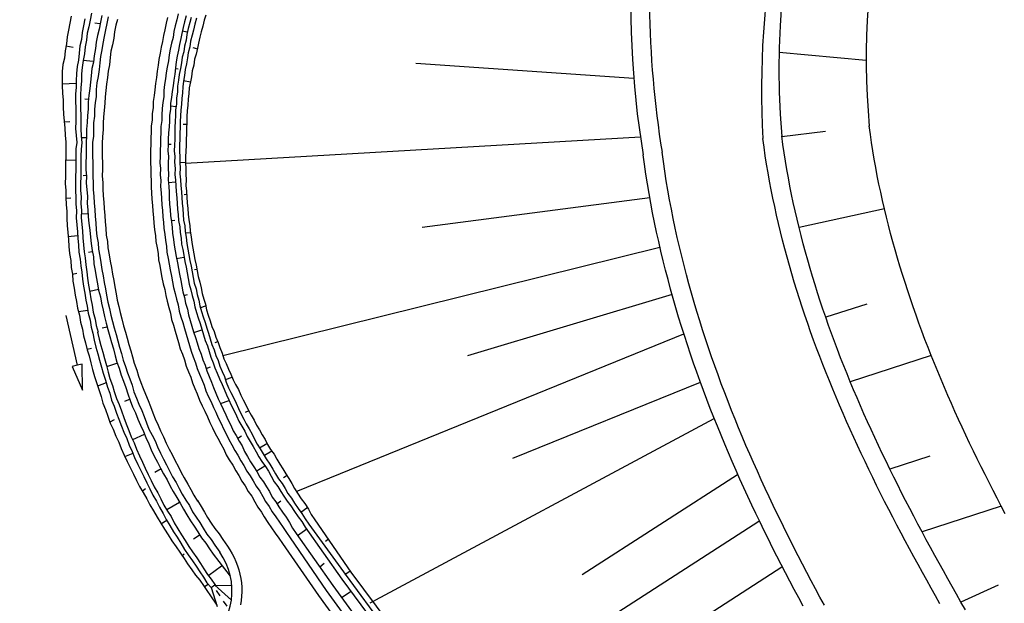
# Model space of a CAD drawing. Extents: x 446005 to 446745, y 447032 to 448234.
# Tile 111 of 127: x 446158 to 446236, y 447855 to 447901. Entities that reach past the tile are written whole.
import ezdxf

# ---------------------------------------------------------------- set-up
doc = ezdxf.new("R2010")
doc.units = 0
doc.header["$LTSCALE"] = 2
doc.header["$MEASUREMENT"] = 0
doc.linetypes.add('AUSGEZOGEN', pattern=[0])
doc.linetypes.add('STRICHLINIEX2', pattern=[0.5, 0.25, -0.25])
for name, color, linetype in [('DB-Regenrückhaltebecken_903a', 15, 'CONTINUOUS'), ('DB-Strassen', 15, 'CONTINUOUS'), ('DB-Wegboeschungen', 15, 'CONTINUOUS'), ('DB-Wege', 15, 'CONTINUOUS'), ('FBRTOP', 250, 'AUSGEZOGEN'), ('LAERMWAND', 1, 'AUSGEZOGEN')]:
    doc.layers.add(name, color=color, linetype=linetype)

msp = doc.modelspace()

# ---------------------------------------------------------------- linework, layer by layer
at = {"layer": 'DB-Regenrückhaltebecken_903a', "linetype": 'STRICHLINIEX2'}
msp.add_line((446173.712, 447855.682), (446179.728, 447846.855), dxfattribs=at)
at = {"layer": 'DB-Strassen', "linetype": 'Continuous'}
for p, q in [((446217.975, 447897.996), (446224.834, 447897.388)), ((446206.564, 447895.934), (446189.404, 447897.124)), ((446207.077, 447891.317), (446171.304, 447889.251)), ((446218.197, 447891.389), (446221.633, 447891.794)), ((446207.812, 447886.561), (446189.91, 447884.234)), ((446226.266, 447885.692), (446219.549, 447884.235)), ((446208.607, 447882.651), (446174.25, 447874.123)), ((446209.567, 447878.95), (446193.491, 447874.121)), ((446224.873, 447878.208), (446221.653, 447877.164)), ((446210.464, 447875.839), (446183.472, 447864.865)), ((446229.945, 447874.165), (446223.584, 447872.093)), ((446211.766, 447872.05), (446197.026, 447866.058)), ((446212.855, 447869.189), (446186.254, 447854.928)), ((446229.83, 447866.247), (446226.694, 447865.222)), ((446183.472, 447864.865), (446179.99, 447863.45)), ((446214.708, 447864.787), (446202.494, 447856.921)), ((446235.447, 447862.326), (446229.225, 447860.287)), ((446216.402, 447861.12), (446192.861, 447845.959)), ((446218.2, 447857.521), (446206.837, 447850.203)), ((446235.197, 447856.099), (446232.281, 447854.777)), ((446186.254, 447854.928), (446186.048, 447854.818))]:
    msp.add_line(p, q, dxfattribs=at)
for points in [[(446235.771, 447861.711), (446235.447, 447862.326), (446235.126, 447862.942), (446234.807, 447863.558), (446234.492, 447864.175), (446234.181, 447864.793), (446233.872, 447865.412), (446233.567, 447866.031), (446233.265, 447866.651), (446232.967, 447867.272), (446232.672, 447867.894), (446232.381, 447868.517), (446232.094, 447869.141), (446231.811, 447869.765), (446231.532, 447870.391), (446231.256, 447871.017), (446230.985, 447871.645), (446230.719, 447872.273), (446230.456, 447872.903), (446230.198, 447873.533), (446229.945, 447874.165), (446229.696, 447874.797), (446229.452, 447875.43), (446229.213, 447876.065), (446228.979, 447876.7), (446228.75, 447877.336), (446228.525, 447877.974), (446228.306, 447878.612), (446228.093, 447879.251), (446227.884, 447879.891), (446227.681, 447880.533), (446227.484, 447881.175), (446227.292, 447881.817), (446227.106, 447882.461), (446226.926, 447883.106), (446226.752, 447883.751), (446226.584, 447884.397), (446226.422, 447885.044), (446226.266, 447885.692), (446226.117, 447886.34), (446225.974, 447886.989), (446225.837, 447887.639), (446225.707, 447888.289), (446225.583, 447888.94), (446225.467, 447889.591), (446225.357, 447890.242), (446225.254, 447890.894), (446225.158, 447891.546), (446225.065, 447892.228)], [(446230.628, 447854.647), (446230.28, 447855.261), (446229.933, 447855.876), (446229.589, 447856.492), (446229.247, 447857.108), (446228.907, 447857.725), (446228.57, 447858.342), (446228.235, 447858.961), (446227.902, 447859.58), (446227.573, 447860.199), (446227.246, 447860.82), (446226.922, 447861.441), (446226.6, 447862.063), (446226.282, 447862.687), (446225.967, 447863.311), (446225.655, 447863.936), (446225.347, 447864.562), (446225.042, 447865.189), (446224.74, 447865.817), (446224.442, 447866.446), (446224.148, 447867.077), (446223.857, 447867.708), (446223.57, 447868.341), (446223.287, 447868.974), (446223.009, 447869.609), (446222.734, 447870.245), (446222.463, 447870.882), (446222.197, 447871.521), (446221.936, 447872.16), (446221.678, 447872.801), (446221.426, 447873.443), (446221.178, 447874.087), (446220.935, 447874.731), (446220.697, 447875.377), (446220.464, 447876.024), (446220.236, 447876.672), (446220.013, 447877.321), (446219.796, 447877.972), (446219.583, 447878.624), (446219.377, 447879.276), (446219.176, 447879.93), (446218.98, 447880.586), (446218.791, 447881.242), (446218.607, 447881.899), (446218.43, 447882.558), (446218.258, 447883.217), (446218.093, 447883.877), (446217.934, 447884.539), (446217.781, 447885.201), (446217.635, 447885.864), (446217.495, 447886.528), (446217.362, 447887.193), (446217.236, 447887.858), (446217.116, 447888.524), (446217.004, 447889.191), (446216.899, 447889.859), (446216.8, 447890.526), (446216.707, 447891.216)], [(446232.631, 447854.167), (446232.281, 447854.777), (446231.932, 447855.388), (446231.586, 447855.999), (446231.241, 447856.61), (446230.899, 447857.222), (446230.56, 447857.834), (446230.222, 447858.446), (446229.887, 447859.059), (446229.555, 447859.673), (446229.225, 447860.287), (446228.898, 447860.901), (446228.574, 447861.516), (446228.253, 447862.132), (446227.935, 447862.749), (446227.62, 447863.366), (446227.308, 447863.984), (446226.999, 447864.602), (446226.694, 447865.222), (446226.392, 447865.842), (446226.094, 447866.463), (446225.799, 447867.085), (446225.508, 447867.708), (446225.221, 447868.331), (446224.938, 447868.956), (446224.659, 447869.582), (446224.384, 447870.208), (446224.113, 447870.835), (446223.846, 447871.464), (446223.584, 447872.093), (446223.326, 447872.724), (446223.073, 447873.355), (446222.824, 447873.987), (446222.58, 447874.621), (446222.341, 447875.255), (446222.106, 447875.891), (446221.877, 447876.527), (446221.653, 447877.164), (446221.434, 447877.802), (446221.22, 447878.442), (446221.012, 447879.082), (446220.809, 447879.723), (446220.611, 447880.365), (446220.42, 447881.008), (446220.234, 447881.652), (446220.054, 447882.296), (446219.88, 447882.942), (446219.711, 447883.588), (446219.549, 447884.235), (446219.394, 447884.883), (446219.244, 447885.531), (446219.101, 447886.18), (446218.964, 447886.83), (446218.834, 447887.48), (446218.711, 447888.13), (446218.594, 447888.781), (446218.484, 447889.433), (446218.382, 447890.085), (446218.286, 447890.737), (446218.193, 447891.419)], [(446219.873, 447854.451), (446219.524, 447855.101), (446219.177, 447855.754), (446218.832, 447856.409), (446218.489, 447857.066), (446218.149, 447857.725), (446217.811, 447858.386), (446217.476, 447859.05), (446217.144, 447859.716), (446216.815, 447860.384), (446216.489, 447861.054), (446216.166, 447861.727), (446215.846, 447862.402), (446215.529, 447863.08), (446215.216, 447863.76), (446214.906, 447864.443), (446214.601, 447865.128), (446214.299, 447865.816), (446214.001, 447866.506), (446213.706, 447867.199), (446213.417, 447867.895), (446213.131, 447868.593), (446212.85, 447869.294), (446212.573, 447869.997), (446212.301, 447870.703), (446212.034, 447871.412), (446211.771, 447872.123), (446211.514, 447872.837), (446211.262, 447873.554), (446211.015, 447874.273), (446210.774, 447874.996), (446210.538, 447875.72), (446210.308, 447876.448), (446210.083, 447877.178), (446209.865, 447877.91), (446209.652, 447878.646), (446209.446, 447879.383), (446209.247, 447880.124), (446209.053, 447880.867), (446208.867, 447881.612), (446208.687, 447882.36), (446208.514, 447883.11), (446208.348, 447883.863), (446208.189, 447884.618), (446208.037, 447885.376), (446207.893, 447886.135), (446207.757, 447886.897), (446207.628, 447887.661), (446207.507, 447888.427), (446207.394, 447889.195), (446207.293, 447889.936)], [(446221.542, 447854.519), (446221.194, 447855.163), (446220.847, 447855.809), (446220.502, 447856.456), (446220.16, 447857.105), (446219.821, 447857.757), (446219.483, 447858.41), (446219.149, 447859.065), (446218.817, 447859.723), (446218.488, 447860.382), (446218.162, 447861.044), (446217.839, 447861.707), (446217.519, 447862.373), (446217.203, 447863.041), (446216.89, 447863.711), (446216.58, 447864.384), (446216.274, 447865.058), (446215.972, 447865.735), (446215.674, 447866.415), (446215.379, 447867.097), (446215.089, 447867.781), (446214.803, 447868.467), (446214.521, 447869.156), (446214.244, 447869.847), (446213.971, 447870.541), (446213.703, 447871.237), (446213.439, 447871.936), (446213.181, 447872.637), (446212.927, 447873.34), (446212.679, 447874.046), (446212.436, 447874.755), (446212.198, 447875.465), (446211.966, 447876.179), (446211.74, 447876.894), (446211.519, 447877.612), (446211.304, 447878.333), (446211.095, 447879.056), (446210.893, 447879.781), (446210.697, 447880.508), (446210.507, 447881.238), (446210.323, 447881.97), (446210.147, 447882.704), (446209.977, 447883.441), (446209.814, 447884.179), (446209.658, 447884.92), (446209.51, 447885.663), (446209.368, 447886.407), (446209.234, 447887.154), (446209.108, 447887.903), (446208.99, 447888.653), (446208.879, 447889.405), (446208.78, 447890.138)]]:
    msp.add_lwpolyline(points, dxfattribs=at)
for centre, radius, start, end in [((446277.826, 447901.659), 71.5, 134.79622, 189.43702), ((446278.461, 447896.722), 60.5, 132.79189, 185.05734), ((446285.334, 447897.532), 60.5, 149.25661, 185.05734)]:
    msp.add_arc(centre, radius, start, end, dxfattribs=at)
at = {"layer": 'DB-Wegboeschungen', "linetype": 'Continuous'}
for p, q in [((446173.309, 447855.918), (446173.801, 447854.434)), ((446173.611, 447856.113), (446173.32, 447855.907)), ((446173.611, 447856.113), (446174.937, 447856.078)), ((446174.915, 447854.92), (446173.611, 447856.113))]:
    msp.add_line(p, q, dxfattribs=at)
for points in [[(446162.318, 447900.849), (446162.211, 447900.289), (446162.105, 447899.729), (446161.994, 447899.219), (446161.938, 447898.663), (446161.831, 447898.103), (446161.775, 447897.546), (446161.664, 447897.036), (446161.608, 447896.48), (446161.601, 447895.928), (446161.594, 447895.376), (446161.641, 447894.777), (446161.684, 447894.229), (446161.678, 447893.677), (446161.721, 447893.129), (446161.764, 447892.58), (446161.807, 447892.032), (446161.85, 447891.484), (446161.893, 447890.935), (446161.887, 447890.383), (446161.88, 447889.831), (446161.873, 447889.279), (446161.866, 447888.726), (446161.856, 447888.224), (446161.849, 447887.672), (446161.892, 447887.124), (446161.885, 447886.571), (446161.928, 447886.023), (446161.972, 447885.475), (446161.965, 447884.922), (446162.008, 447884.374), (446162.051, 447883.826), (446162.094, 447883.278), (446162.137, 447882.729), (446162.18, 447882.181), (446162.273, 447881.636), (446162.316, 447881.088), (446162.409, 447880.544), (446162.452, 447879.996), (446162.545, 447879.451), (446162.638, 447878.907), (446162.727, 447878.412), (446162.82, 447877.868), (446162.963, 447877.327), (446163.056, 447876.783), (446163.199, 447876.242), (446163.292, 447875.698), (446163.435, 447875.158), (446163.577, 447874.617), (446163.716, 447874.127), (446163.859, 447873.586), (446164.002, 447873.046), (446164.145, 447872.505), (446164.337, 447871.969), (446164.476, 447871.478), (446164.669, 447870.941), (446164.812, 447870.401), (446165, 447869.914), (446165.193, 447869.378), (446165.386, 447868.841), (446165.624, 447868.358), (446165.817, 447867.822), (446166.056, 447867.339), (446166.244, 447866.852), (446166.487, 447866.32), (446166.725, 447865.837), (446166.964, 447865.354), (446167.206, 447864.821), (446167.445, 447864.339), (446167.684, 447863.856), (446167.972, 447863.377), (446168.26, 447862.898), (446168.499, 447862.415), (446168.787, 447861.936), (446169.076, 447861.458), (446169.364, 447860.979), (446169.653, 447860.5), (446169.937, 447860.071), (446170.226, 447859.592), (446170.564, 447859.117), (446170.848, 447858.688), (446171.187, 447858.213), (446171.471, 447857.784), (446171.809, 447857.309), (446172.094, 447856.88), (446172.424, 447856.505), (446172.709, 447856.076), (446172.989, 447855.697), (446173.274, 447855.268), (446173.769, 447854.531)], [(446163.388, 447900.632), (446163.281, 447900.072), (446163.171, 447899.562), (446163.114, 447899.006), (446163.004, 447898.496), (446162.948, 447897.94), (446162.891, 447897.383), (446162.781, 447896.873), (446162.724, 447896.317), (446162.717, 447895.765), (446162.707, 447895.262), (446162.65, 447894.706), (446162.643, 447894.154), (446162.686, 447893.606), (446162.68, 447893.053), (446162.669, 447892.551), (446162.662, 447891.999), (446162.705, 447891.451), (446162.748, 447890.902), (446162.688, 447890.396), (446162.681, 447889.844), (446162.674, 447889.292), (446162.668, 447888.739), (446162.657, 447888.237), (446162.65, 447887.685), (446162.644, 447887.132), (446162.687, 447886.584), (446162.676, 447886.082), (446162.719, 447885.533), (446162.712, 447884.981), (446162.756, 447884.433), (446162.799, 447883.885), (446162.838, 447883.386), (446162.881, 447882.838), (446162.924, 447882.29), (446163.017, 447881.745), (446163.06, 447881.197), (446163.149, 447880.702), (446163.192, 447880.154), (446163.285, 447879.61), (446163.378, 447879.065), (446163.471, 447878.521), (446163.56, 447878.026), (446163.653, 447877.482), (446163.796, 447876.941), (446163.889, 447876.397), (446164.028, 447875.906), (446164.121, 447875.362), (446164.264, 447874.822), (446164.406, 447874.281), (446164.545, 447873.79), (446164.688, 447873.25), (446164.827, 447872.759), (446165.02, 447872.223), (446165.162, 447871.682), (446165.351, 447871.196), (446165.494, 447870.655), (446165.683, 447870.168), (446165.875, 447869.632), (446166.064, 447869.145), (446166.257, 447868.609), (446166.445, 447868.122), (446166.684, 447867.639), (446166.877, 447867.103), (446167.115, 447866.62), (446167.304, 447866.133), (446167.546, 447865.6), (446167.785, 447865.118), (446168.024, 447864.635), (446168.262, 447864.152), (446168.501, 447863.669), (446168.739, 447863.187), (446169.028, 447862.708), (446169.266, 447862.225), (446169.555, 447861.746), (446169.793, 447861.263), (446170.082, 447860.784), (446170.37, 447860.306), (446170.655, 447859.877), (446170.943, 447859.398), (446171.231, 447858.919), (446171.516, 447858.49), (446171.854, 447858.015), (446172.139, 447857.586), (446172.423, 447857.157), (446172.708, 447856.728), (446172.992, 447856.299), (446173.323, 447855.923), (446173.329, 447855.914)], [(446163.905, 447901.074), (446163.798, 447900.514), (446163.688, 447900.004), (446163.578, 447899.494), (446163.521, 447898.938), (446163.411, 447898.427), (446163.354, 447897.871), (446163.244, 447897.361), (446163.187, 447896.805), (446163.127, 447896.299), (446163.12, 447895.746), (446163.063, 447895.19), (446163.057, 447894.638), (446163.046, 447894.136), (446163.039, 447893.583), (446163.082, 447893.035), (446163.072, 447892.533), (446163.065, 447891.98), (446163.108, 447891.432), (446163.151, 447890.884), (446163.091, 447890.377), (446163.084, 447889.825), (446163.073, 447889.323), (446163.067, 447888.771), (446163.06, 447888.218), (446163.049, 447887.716), (446163.042, 447887.164), (446163.086, 447886.615), (446163.075, 447886.113), (446163.118, 447885.565), (446163.111, 447885.013), (446163.154, 447884.464), (446163.194, 447883.966), (446163.237, 447883.418), (446163.28, 447882.869), (446163.323, 447882.321), (446163.412, 447881.826), (446163.455, 447881.278), (446163.548, 447880.734), (446163.587, 447880.235), (446163.68, 447879.691), (446163.773, 447879.146), (446163.866, 447878.602), (446163.955, 447878.107), (446164.048, 447877.563), (446164.191, 447877.023), (446164.28, 447876.528), (446164.423, 447875.988)], [(446164.722, 447900.888), (446164.612, 447900.377), (446164.505, 447899.817), (446164.395, 447899.307), (446164.284, 447898.797), (446164.224, 447898.291), (446164.118, 447897.731), (446164.057, 447897.224), (446163.947, 447896.714), (446163.89, 447896.158), (446163.83, 447895.652), (446163.769, 447895.145), (446163.712, 447894.589), (446163.652, 447894.083), (446163.645, 447893.531), (446163.585, 447893.024), (446163.578, 447892.472), (446163.517, 447891.966), (446163.511, 447891.414), (446163.5, 447890.911), (446163.493, 447890.359), (446163.483, 447889.857), (446163.476, 447889.304), (446163.469, 447888.752), (446163.508, 447888.254), (446163.502, 447887.701), (446163.541, 447887.203), (446163.584, 447886.655), (446163.577, 447886.102), (446163.616, 447885.604), (446163.66, 447885.056), (446163.699, 447884.557), (446163.792, 447884.013), (446163.835, 447883.465), (446163.874, 447882.966), (446163.967, 447882.422), (446164.056, 447881.927), (446164.099, 447881.379), (446164.192, 447880.834), (446164.281, 447880.34), (446164.374, 447879.796), (446164.463, 447879.301), (446164.606, 447878.761), (446164.695, 447878.266), (446164.838, 447877.725), (446164.927, 447877.231), (446165.07, 447876.69), (446165.208, 447876.2), (446165.351, 447875.659), (446165.49, 447875.169), (446165.629, 447874.678), (446165.772, 447874.138), (446165.911, 447873.647), (446166.099, 447873.16), (446166.242, 447872.62), (446166.431, 447872.133), (446166.62, 447871.646), (446166.759, 447871.156), (446166.951, 447870.619), (446167.14, 447870.133), (446167.378, 447869.65), (446167.567, 447869.163), (446167.756, 447868.676), (446167.995, 447868.194), (446168.183, 447867.707), (446168.422, 447867.224), (446168.611, 447866.737), (446168.849, 447866.255), (446169.088, 447865.772), (446169.326, 447865.289), (446169.561, 447864.856), (446169.849, 447864.377), (446170.088, 447863.894), (446170.323, 447863.461), (446170.611, 447862.983), (446170.895, 447862.554), (446171.134, 447862.071), (446171.419, 447861.642), (446171.707, 447861.163), (446171.991, 447860.734), (446172.276, 447860.305), (446172.564, 447859.826), (446172.899, 447859.401), (446173.183, 447858.972), (446173.468, 447858.543), (446174.823, 447856.82)], [(446171.345, 447900.857), (446171.23, 447900.396), (446171.116, 447899.936), (446171.002, 447899.476), (446170.934, 447899.069), (446170.819, 447898.609), (446170.755, 447898.152), (446170.641, 447897.692), (446170.576, 447897.235), (446170.512, 447896.779), (446170.451, 447896.273), (446170.387, 447895.816), (446170.322, 447895.36), (446170.258, 447894.903), (446170.194, 447894.447), (446170.129, 447893.99), (446170.115, 447893.538), (446170.054, 447893.031), (446170.04, 447892.579), (446170.025, 447892.126), (446169.961, 447891.67), (446169.95, 447891.168), (446169.935, 447890.715), (446169.921, 447890.262), (446169.956, 447889.814), (446169.945, 447889.311), (446169.931, 447888.859), (446169.966, 447888.41), (446169.951, 447887.958), (446169.991, 447887.459), (446170.026, 447887.011), (446170.011, 447886.558), (446170.051, 447886.06), (446170.086, 447885.611), (446170.121, 447885.162), (446170.21, 447884.668), (446170.245, 447884.219), (446170.281, 447883.771), (446170.37, 447883.276), (446170.405, 447882.828), (446170.49, 447882.383), (446170.575, 447881.938), (446170.664, 447881.444), (446170.749, 447880.999), (446170.834, 447880.554), (446170.923, 447880.06), (446171.009, 447879.615), (446171.094, 447879.17), (446171.229, 447878.73), (446171.314, 447878.285), (446171.453, 447877.794), (446171.538, 447877.349), (446171.673, 447876.909), (446171.808, 447876.468), (446171.943, 447876.027), (446172.078, 447875.586), (446172.213, 447875.146), (446172.348, 447874.705), (446172.532, 447874.268), (446172.667, 447873.827), (446172.852, 447873.39), (446172.987, 447872.95), (446173.172, 447872.513), (446173.357, 447872.076), (446173.492, 447871.635), (446173.676, 447871.198), (446173.861, 447870.761), (446174.042, 447870.374), (446174.277, 447869.941), (446174.462, 447869.505), (446174.643, 447869.118), (446174.877, 447868.685), (446175.062, 447868.248), (446175.293, 447867.865), (446175.527, 447867.432), (446175.758, 447867.049), (446175.943, 447866.612), (446176.174, 447866.229), (446176.408, 447865.796), (446176.689, 447865.416), (446176.92, 447865.033), (446177.154, 447864.6), (446177.435, 447864.221), (446177.666, 447863.838), (446177.896, 447863.455), (446178.131, 447863.022), (446178.412, 447862.643), (446178.642, 447862.26), (446178.927, 447861.831), (446179.207, 447861.452), (446179.492, 447861.023), (446179.727, 447860.59), (446180.011, 447860.161), (446182.89, 447856.074), (446185.815, 447852.041)], [(446171.755, 447900.738), (446171.637, 447900.328), (446171.523, 447899.868), (446171.409, 447899.407), (446171.344, 447898.951), (446171.23, 447898.49), (446171.165, 447898.034), (446171.047, 447897.623), (446170.983, 447897.167), (446170.918, 447896.71), (446170.804, 447896.25), (446170.74, 447895.794), (446170.675, 447895.337), (446170.661, 447894.885), (446170.6, 447894.378), (446170.586, 447893.926), (446170.521, 447893.469), (446170.507, 447893.017), (446170.492, 447892.564), (446170.477, 447892.112), (446170.463, 447891.659), (446170.452, 447891.157), (446170.438, 447890.704), (446170.423, 447890.252), (446170.458, 447889.803), (446170.444, 447889.351), (446170.483, 447888.852), (446170.468, 447888.4), (446170.504, 447887.951), (446170.539, 447887.502), (446170.574, 447887.054), (446170.613, 447886.555), (446170.649, 447886.107), (446170.684, 447885.658), (446170.719, 447885.209), (446170.754, 447884.761), (446170.844, 447884.266), (446170.879, 447883.818), (446170.964, 447883.373), (446170.999, 447882.924), (446171.084, 447882.48), (446171.169, 447882.035), (446171.258, 447881.54), (446171.344, 447881.096), (446171.429, 447880.651), (446171.514, 447880.206), (446171.599, 447879.762), (446171.734, 447879.321), (446171.819, 447878.876), (446171.954, 447878.435), (446172.039, 447877.991), (446172.174, 447877.55), (446172.309, 447877.109), (446172.444, 447876.668), (446172.579, 447876.228), (446172.714, 447875.787), (446172.849, 447875.346), (446173.034, 447874.909), (446173.169, 447874.468), (446173.304, 447874.028), (446173.488, 447873.591), (446173.619, 447873.2), (446173.804, 447872.763), (446173.989, 447872.326), (446174.174, 447871.889), (446174.355, 447871.502), (446174.54, 447871.065), (446174.72, 447870.678), (446174.905, 447870.242), (446175.14, 447869.809), (446175.321, 447869.422), (446175.506, 447868.985), (446175.736, 447868.602), (446175.967, 447868.219), (446176.152, 447867.782), (446176.383, 447867.399), (446176.613, 447867.015), (446176.848, 447866.583), (446177.079, 447866.199), (446177.309, 447865.816), (446177.59, 447865.437), (446177.821, 447865.054), (446178.052, 447864.671), (446178.286, 447864.238), (446178.567, 447863.859), (446178.798, 447863.476), (446179.028, 447863.093), (446179.309, 447862.714), (446179.589, 447862.334), (446179.874, 447861.905), (446180.158, 447861.476), (446180.439, 447861.097), (446180.724, 447860.668), (446183.603, 447856.581), (446186.578, 447852.552)], [(446172.162, 447900.67), (446172.048, 447900.21), (446171.933, 447899.749), (446171.815, 447899.339), (446171.701, 447898.878), (446171.636, 447898.422), (446171.522, 447897.962), (446171.454, 447897.555), (446171.389, 447897.099), (446171.275, 447896.638), (446171.211, 447896.182), (446171.146, 447895.725), (446171.082, 447895.269), (446171.067, 447894.816), (446171.003, 447894.36), (446170.988, 447893.907), (446170.924, 447893.451), (446170.909, 447892.998), (446170.895, 447892.546), (446170.88, 447892.093), (446170.866, 447891.641), (446170.851, 447891.188), (446170.84, 447890.686), (446170.826, 447890.233), (446170.861, 447889.785), (446170.846, 447889.332), (446170.882, 447888.884), (446170.867, 447888.431), (446170.902, 447887.982), (446170.938, 447887.534), (446170.977, 447887.035), (446171.012, 447886.587), (446171.047, 447886.138), (446171.083, 447885.689), (446171.118, 447885.241), (446171.153, 447884.792), (446171.238, 447884.348), (446171.274, 447883.899), (446171.359, 447883.454), (446171.398, 447882.956), (446171.483, 447882.511), (446171.568, 447882.066), (446171.653, 447881.622), (446171.738, 447881.177), (446171.824, 447880.732), (446171.909, 447880.288), (446171.994, 447879.843), (446172.129, 447879.402), (446172.214, 447878.957), (446172.349, 447878.517), (446172.434, 447878.072), (446172.569, 447877.631), (446172.704, 447877.19), (446172.839, 447876.75), (446172.974, 447876.309), (446173.105, 447875.918), (446173.24, 447875.477), (446173.375, 447875.036), (446173.56, 447874.599), (446173.694, 447874.159), (446173.875, 447873.772), (446174.01, 447873.331), (446174.195, 447872.894), (446174.376, 447872.507), (446174.511, 447872.066), (446174.696, 447871.629), (446174.877, 447871.242), (446175.111, 447870.809), (446175.292, 447870.422), (446175.477, 447869.986), (446175.658, 447869.599), (446175.893, 447869.166), (446176.074, 447868.779), (446176.304, 447868.396), (446176.539, 447867.963), (446176.72, 447867.576), (446176.951, 447867.192), (446177.181, 447866.809), (446177.412, 447866.426), (446177.643, 447866.043), (446177.927, 447865.614), (446178.158, 447865.231), (446178.389, 447864.848), (446178.619, 447864.465), (446178.9, 447864.086), (446179.131, 447863.703), (446179.362, 447863.32), (446179.642, 447862.94), (446179.873, 447862.557), (446180.157, 447862.128), (446180.438, 447861.749), (446180.722, 447861.32), (446181.007, 447860.891), (446183.932, 447856.858), (446186.907, 447852.829)], [(446172.894, 447900.928), (446172.776, 447900.518), (446172.661, 447900.057), (446172.547, 447899.597), (446172.429, 447899.187), (446172.315, 447898.726), (446172.246, 447898.32), (446172.132, 447897.859), (446172.014, 447897.449), (446171.949, 447896.992), (446171.835, 447896.532), (446171.771, 447896.075), (446171.702, 447895.669), (446171.588, 447895.208), (446171.574, 447894.756), (446171.509, 447894.299), (446171.495, 447893.847), (446171.43, 447893.39), (446171.416, 447892.938), (446171.401, 447892.485), (446171.386, 447892.033), (446171.372, 447891.58), (446171.357, 447891.128), (446171.343, 447890.675), (446171.328, 447890.223), (446171.314, 447889.77), (446171.299, 447889.318), (446171.334, 447888.869), (446171.32, 447888.416), (446171.355, 447887.968), (446171.34, 447887.515), (446171.376, 447887.067), (446171.411, 447886.618), (446171.446, 447886.169), (446171.481, 447885.721), (446171.517, 447885.272), (446171.552, 447884.824), (446171.637, 447884.379), (446171.672, 447883.93), (446171.758, 447883.486), (446171.793, 447883.037), (446171.878, 447882.592), (446171.963, 447882.148), (446172.048, 447881.703), (446172.133, 447881.258), (446172.218, 447880.813), (446172.304, 447880.369), (446172.438, 447879.928), (446172.524, 447879.483), (446172.609, 447879.039), (446172.744, 447878.598), (446172.875, 447878.207), (446172.96, 447877.762), (446173.095, 447877.321), (446173.23, 447876.881), (446173.365, 447876.44), (446173.546, 447876.053), (446173.681, 447875.612), (446173.865, 447875.175), (446173.996, 447874.784), (446174.181, 447874.347), (446174.316, 447873.907), (446174.497, 447873.52), (446174.682, 447873.083), (446174.863, 447872.696), (446175.048, 447872.259), (446175.228, 447871.872), (446175.459, 447871.489), (446175.644, 447871.052), (446175.825, 447870.665), (446176.056, 447870.282), (446176.237, 447869.895), (446176.471, 447869.462), (446176.702, 447869.079), (446176.883, 447868.692), (446177.114, 447868.309), (446177.344, 447867.926), (446177.575, 447867.543), (446177.756, 447867.155), (446177.987, 447866.772), (446178.267, 447866.393), (446178.498, 447866.01), (446178.729, 447865.627), (446178.959, 447865.244), (446179.19, 447864.861), (446179.421, 447864.478), (446179.652, 447864.095), (446179.882, 447863.712), (446180.113, 447863.328), (446180.398, 447862.899), (446180.678, 447862.52), (446180.963, 447862.091), (446181.197, 447861.658), (446181.482, 447861.229), (446184.311, 447857.138), (446187.286, 447853.109)], [(446164.573, 447900.224), (446164.167, 447900.292)], [(446171.036, 447899.679), (446171.443, 447899.61)], [(446161.9, 447898.509), (446162.46, 447898.403)], [(446172.2, 447898.266), (446171.894, 447898.342)], [(446164.053, 447897.274), (446163.244, 447897.361)], [(446170.516, 447896.729), (446170.719, 447896.695)], [(446161.632, 447895.529), (446162.683, 447895.561)], [(446171.142, 447895.775), (446171.702, 447895.669)], [(446163.686, 447894.286), (446163.383, 447894.312)], [(446170.145, 447893.791), (446170.551, 447893.723)], [(446161.768, 447892.53), (446162.216, 447892.566)], [(446171.363, 447892.332), (446171.114, 447892.312)], [(446163.523, 447891.264), (446163.12, 447891.283)], [(446169.931, 447890.765), (446170.181, 447890.784)], [(446161.853, 447889.528), (446162.655, 447889.541)], [(446171.299, 447889.318), (446170.846, 447889.332)], [(446163.504, 447888.304), (446163.255, 447888.284)], [(446169.967, 447887.758), (446170.515, 447887.802)], [(446161.889, 447886.521), (446162.288, 447886.553)], [(446171.395, 447886.817), (446171.196, 447886.802)], [(446163.64, 447885.305), (446163.092, 447885.262)], [(446170.202, 447884.768), (446170.451, 447884.787)], [(446162.074, 447883.527), (446162.822, 447883.586)], [(446171.281, 447883.799), (446171.68, 447883.831)], [(446163.975, 447882.322), (446163.68, 447882.249)], [(446170.587, 447881.789), (446171.181, 447881.885)], [(446162.409, 447880.544), (446162.754, 447880.621)], [(446172.211, 447880.913), (446172.011, 447880.897)], [(446164.459, 447879.351), (446163.769, 447879.196)], [(446171.167, 447878.875), (446171.462, 447878.948)], [(446172.496, 447877.926), (446172.886, 447878.057)], [(446161.898, 447877.294), (446162.774, 447873.391), (446162.384, 447873.304), (446163.212, 447871.44), (446163.164, 447873.479), (446162.774, 447873.391)], [(446162.89, 447877.622), (446163.634, 447877.731)], [(446164.373, 447875.984), (446164.516, 447875.443), (446164.654, 447874.953), (446164.797, 447874.412), (446164.936, 447873.922), (446165.079, 447873.381), (446165.222, 447872.841), (446165.361, 447872.35), (446165.553, 447871.813), (446165.692, 447871.323), (446165.885, 447870.786), (446166.074, 447870.299), (446166.262, 447869.813), (446166.455, 447869.276), (446166.644, 447868.79), (446166.836, 447868.253), (446167.025, 447867.766), (446167.264, 447867.284), (446167.452, 447866.797), (446167.695, 447866.264), (446167.933, 447865.781), (446168.122, 447865.295), (446168.361, 447864.812), (446168.599, 447864.329), (446168.838, 447863.846), (446169.126, 447863.367), (446169.365, 447862.885), (446169.603, 447862.402), (446169.892, 447861.923), (446170.176, 447861.494), (446170.415, 447861.011), (446170.703, 447860.532), (446170.992, 447860.053), (446171.276, 447859.624), (446171.565, 447859.146), (446171.849, 447858.717), (446172.187, 447858.242), (446172.472, 447857.813), (446172.756, 447857.384), (446173.041, 447856.955), (446173.322, 447856.575), (446173.606, 447856.146), (446173.654, 447856.074)], [(446165.143, 447876.395), (446164.748, 447876.314)], [(446171.947, 447875.977), (446172.583, 447876.178)], [(446173.812, 447875.221), (446173.616, 447875.156)], [(446163.574, 447874.667), (446163.919, 447874.744)], [(446165.968, 447873.551), (446165.087, 447873.281)], [(446172.922, 447873.145), (446173.263, 447873.272)], [(446164.403, 447871.773), (446165.085, 447872.027)], [(446174.445, 447872.262), (446174.982, 447872.454)], [(446166.943, 447870.719), (446166.506, 447870.534)], [(446174.042, 447870.374), (446174.724, 447870.629)], [(446176.294, 447869.799), (446176.003, 447869.676)], [(446165.378, 447868.941), (446165.715, 447869.118)], [(446168.064, 447867.948), (446167.144, 447867.525)], [(446175.408, 447867.673), (446175.695, 447867.846)], [(446177.124, 447866.905), (446177.698, 447867.251)], [(446166.544, 447866.224), (446167.177, 447866.474)], [(446178.098, 447866.631), (446177.523, 447866.285)], [(446169.38, 447865.243), (446168.901, 447864.955)], [(446176.866, 447865.079), (446177.536, 447865.483)], [(446179.302, 447864.719), (446179.014, 447864.546)], [(446167.91, 447863.523), (446168.148, 447863.692)], [(446170.842, 447862.6), (446169.834, 447862.019)], [(446178.473, 447862.497), (446178.806, 447862.724)], [(446180.38, 447861.845), (446180.855, 447862.183)], [(446169.368, 447860.929), (446169.847, 447861.217)], [(446180.123, 447860.019), (446180.835, 447860.526)], [(446172.445, 447860.067), (446171.92, 447859.725)], [(446182.554, 447859.709), (446182.317, 447859.54)], [(446171.021, 447858.401), (446171.209, 447858.566)], [(446174.144, 447857.593), (446173.148, 447856.863)], [(446181.872, 447857.549), (446182.201, 447857.825)], [(446183.824, 447856.95), (446184.254, 447857.234)], [(446172.766, 447855.98), (446173.1, 447856.207)], [(446183.567, 447855.124), (446184.329, 447855.635)], [(446186.048, 447854.818), (446185.807, 447854.698)]]:
    msp.add_lwpolyline(points, dxfattribs=at)
at = {"layer": 'DB-Wege', "linetype": 'Continuous'}
for points in [[(446165.232, 447900.777), (446165.122, 447900.267), (446165.011, 447899.757), (446164.901, 447899.247), (446164.795, 447898.687), (446164.734, 447898.18), (446164.624, 447897.67), (446164.563, 447897.164), (446164.503, 447896.657), (446164.446, 447896.101), (446164.336, 447895.591), (446164.275, 447895.085), (446164.269, 447894.533), (446164.208, 447894.026), (446164.148, 447893.52), (446164.141, 447892.968), (446164.08, 447892.461), (446164.074, 447891.909), (446164.063, 447891.407), (446164.002, 447890.901), (446163.996, 447890.348), (446163.985, 447889.846), (446164.028, 447889.298), (446164.018, 447888.795), (446164.011, 447888.243), (446164.05, 447887.745), (446164.043, 447887.192), (446164.082, 447886.694), (446164.126, 447886.146), (446164.165, 447885.647), (446164.208, 447885.099), (446164.247, 447884.6), (446164.29, 447884.052), (446164.329, 447883.554), (446164.422, 447883.009), (446164.461, 447882.511), (446164.554, 447881.966), (446164.643, 447881.472), (446164.736, 447880.927), (446164.825, 447880.433), (446164.918, 447879.888), (446165.007, 447879.394), (446165.096, 447878.899), (446165.189, 447878.355), (446165.328, 447877.864), (446165.421, 447877.32), (446165.56, 447876.829), (446165.699, 447876.339), (446165.842, 447875.798), (446165.981, 447875.308), (446166.12, 447874.817), (446166.258, 447874.326), (446166.401, 447873.786), (446166.59, 447873.299), (446166.729, 447872.809), (446166.918, 447872.322), (446167.106, 447871.835), (446167.249, 447871.295), (446167.438, 447870.808), (446167.627, 447870.321), (446167.865, 447869.839), (446168.054, 447869.352), (446168.243, 447868.865), (446168.431, 447868.378), (446168.67, 447867.896), (446168.905, 447867.463), (446169.093, 447866.976), (446169.332, 447866.493), (446169.57, 447866.01), (446169.805, 447865.577), (446170.044, 447865.095), (446170.282, 447864.612), (446170.567, 447864.183), (446170.805, 447863.7), (446171.04, 447863.267), (446171.328, 447862.788), (446171.613, 447862.359), (446171.852, 447861.876), (446172.136, 447861.447), (446172.42, 447861.018), (446172.705, 447860.589), (446172.993, 447860.111), (446173.328, 447859.685), (446173.612, 447859.256), (446173.994, 447858.697)], [(446165.95, 447900.583), (446165.835, 447900.123), (446165.725, 447899.612), (446165.664, 447899.106), (446165.554, 447898.596), (446165.444, 447898.086), (446165.383, 447897.579), (446165.327, 447897.023), (446165.216, 447896.513), (446165.156, 447896.007), (446165.095, 447895.5), (446165.035, 447894.994), (446164.974, 447894.488), (446164.964, 447893.985), (446164.907, 447893.429), (446164.847, 447892.923), (446164.836, 447892.421), (446164.825, 447891.918), (446164.769, 447891.362), (446164.758, 447890.86), (446164.747, 447890.357), (446164.741, 447889.805), (446164.78, 447889.307), (446164.769, 447888.804), (446164.762, 447888.252), (446164.802, 447887.753), (446164.791, 447887.251), (446164.834, 447886.703), (446164.873, 447886.204), (446164.912, 447885.706), (446164.956, 447885.158), (446164.995, 447884.659), (446165.034, 447884.161), (446165.077, 447883.612), (446165.166, 447883.118), (446165.205, 447882.619), (446165.298, 447882.075), (446165.387, 447881.58), (446165.476, 447881.086), (446165.569, 447880.541), (446165.658, 447880.047), (446165.747, 447879.552), (446165.84, 447879.008), (446165.929, 447878.513), (446166.068, 447878.023), (446166.157, 447877.528), (446166.296, 447877.038), (446166.439, 447876.497), (446166.578, 447876.007), (446166.717, 447875.516), (446166.856, 447875.025), (446166.994, 447874.535), (446167.133, 447874.044), (446167.272, 447873.553), (446167.465, 447873.017), (446167.604, 447872.526), (446167.792, 447872.04), (446167.981, 447871.553), (446168.166, 447871.116), (446168.355, 447870.629), (446168.543, 447870.143), (446168.732, 447869.656), (446168.921, 447869.169), (446169.159, 447868.686), (446169.344, 447868.25), (446169.583, 447867.767), (446169.772, 447867.28), (446170.01, 447866.797), (446170.245, 447866.364), (446170.483, 447865.882), (446170.718, 447865.449), (446170.957, 447864.966), (446171.191, 447864.533), (446171.48, 447864.054), (446171.714, 447863.621), (446171.949, 447863.188), (446172.237, 447862.709)], [(446169.899, 447900.743), (446169.785, 447900.283), (446169.675, 447899.772), (446169.56, 447899.312), (446169.496, 447898.856), (446169.382, 447898.395), (446169.317, 447897.939), (446169.207, 447897.429), (446169.142, 447896.972), (446169.078, 447896.516), (446169.017, 447896.009), (446168.953, 447895.553), (446168.893, 447895.047), (446168.828, 447894.59), (446168.764, 447894.134), (446168.753, 447893.631), (446168.689, 447893.175), (446168.678, 447892.672), (446168.614, 447892.216), (446168.603, 447891.714), (446168.588, 447891.261), (446168.578, 447890.759), (446168.563, 447890.306), (446168.552, 447889.804), (446168.542, 447889.301), (446168.577, 447888.853), (446168.566, 447888.35), (446168.602, 447887.902), (446168.591, 447887.399), (446168.626, 447886.951), (446168.665, 447886.452), (446168.705, 447885.954), (446168.74, 447885.505), (446168.779, 447885.007), (446168.814, 447884.558), (446168.854, 447884.06), (446168.943, 447883.565), (446168.978, 447883.117), (446169.067, 447882.622), (446169.152, 447882.177), (446169.191, 447881.679), (446169.276, 447881.234), (446169.365, 447880.74), (446169.45, 447880.295), (446169.54, 447879.8), (446169.675, 447879.36), (446169.764, 447878.865), (446169.849, 447878.42), (446169.988, 447877.93), (446170.122, 447877.489), (446170.212, 447876.994), (446170.346, 447876.554), (446170.485, 447876.063), (446170.62, 447875.622), (446170.755, 447875.181), (446170.894, 447874.691), (446171.079, 447874.254), (446171.214, 447873.813), (446171.353, 447873.323), (446171.538, 447872.886), (446171.722, 447872.449), (446171.857, 447872.008), (446172.042, 447871.571), (446172.227, 447871.134), (446172.416, 447870.648), (446172.601, 447870.211), (446172.835, 447869.778), (446173.02, 447869.341), (446173.205, 447868.904), (446173.439, 447868.471), (446173.624, 447868.034), (446173.855, 447867.651), (446174.09, 447867.218), (446174.324, 447866.785), (446174.509, 447866.349), (446174.74, 447865.965), (446175.024, 447865.536), (446175.259, 447865.103), (446175.49, 447864.72), (446175.724, 447864.287), (446176.005, 447863.908), (446176.24, 447863.475), (446176.52, 447863.096), (446176.755, 447862.663), (446176.99, 447862.23), (446177.27, 447861.851), (446177.501, 447861.468), (446177.785, 447861.039), (446178.07, 447860.61), (446178.354, 447860.181), (446178.635, 447859.802), (446178.919, 447859.373), (446181.749, 447855.282), (446184.728, 447851.203)], [(446170.731, 447901.009), (446170.617, 447900.549), (446170.502, 447900.088), (446170.388, 447899.628), (446170.324, 447899.171), (446170.209, 447898.711), (446170.095, 447898.251), (446170.031, 447897.794), (446169.966, 447897.338), (446169.856, 447896.828), (446169.792, 447896.371), (446169.727, 447895.915), (446169.663, 447895.458), (446169.598, 447895.002), (446169.588, 447894.499), (446169.523, 447894.043), (446169.459, 447893.586), (446169.448, 447893.084), (446169.434, 447892.632), (446169.369, 447892.175), (446169.358, 447891.673), (446169.344, 447891.22), (446169.329, 447890.768), (446169.319, 447890.265), (446169.304, 447889.813), (446169.293, 447889.31), (446169.329, 447888.862), (446169.318, 447888.359), (446169.353, 447887.911), (446169.339, 447887.458), (446169.378, 447886.96), (446169.413, 447886.511), (446169.452, 447886.013), (446169.488, 447885.564), (446169.527, 447885.066), (446169.562, 447884.617), (446169.597, 447884.168), (446169.686, 447883.674), (446169.722, 447883.225), (446169.811, 447882.731), (446169.846, 447882.282), (446169.935, 447881.788), (446170.02, 447881.343), (446170.105, 447880.898), (446170.194, 447880.404), (446170.279, 447879.959), (446170.365, 447879.514), (446170.503, 447879.024), (446170.589, 447878.579), (446170.723, 447878.138), (446170.813, 447877.644), (446170.947, 447877.203), (446171.082, 447876.762), (446171.221, 447876.271), (446171.356, 447875.831), (446171.491, 447875.39), (446171.626, 447874.949), (446171.761, 447874.508), (446171.896, 447874.067), (446172.085, 447873.581), (446172.22, 447873.14), (446172.405, 447872.703), (446172.589, 447872.266), (446172.774, 447871.829), (446172.909, 447871.389), (446173.094, 447870.952), (446173.329, 447870.519), (446173.513, 447870.082), (446173.694, 447869.695), (446173.879, 447869.258), (446174.114, 447868.825), (446174.299, 447868.388), (446174.533, 447867.955), (446174.714, 447867.568), (446174.949, 447867.135), (446175.183, 447866.702), (446175.414, 447866.319), (446175.649, 447865.886), (446175.88, 447865.503), (446176.114, 447865.07), (446176.395, 447864.691), (446176.626, 447864.308), (446176.86, 447863.875), (446177.141, 447863.496), (446177.376, 447863.063), (446177.606, 447862.68), (446177.887, 447862.301), (446178.121, 447861.868), (446178.402, 447861.489), (446178.687, 447861.06), (446178.971, 447860.631), (446179.252, 447860.251), (446179.536, 447859.822), (446182.369, 447855.682), (446185.295, 447851.649)], [(446172.234, 447862.759), (446172.522, 447862.28), (446172.806, 447861.851), (446173.041, 447861.418), (446173.326, 447860.989), (446173.61, 447860.56), (446173.944, 447860.135), (446174.229, 447859.706), (446174.599, 447859.162)], [(446174.599, 447859.162), (446174.793, 447858.875), (446174.971, 447858.577), (446175.13, 447858.27), (446175.272, 447857.954), (446175.395, 447857.63), (446175.5, 447857.3), (446175.585, 447856.964), (446175.651, 447856.624), (446175.697, 447856.281), (446175.723, 447855.936), (446175.729, 447855.589), (446175.715, 447855.243), (446175.681, 447854.899), (446175.627, 447854.556)]]:
    msp.add_lwpolyline(points, dxfattribs=at)
msp.add_arc((446169.654, 447855.638), 5.31, 309.27938, 35.18281, dxfattribs=at)
at = {"layer": 'FBRTOP'}
msp.add_lwpolyline([(446363.327, 447740.448, 0.000002), (446366.277, 447717.758, 0.000326)], format="xyb", dxfattribs=at)
for centre, radius, start, end in [((446285.489, 447895.059), 68.89, 155.42798, 183.19753), ((446287.975, 447902.796), 80.201, 172.55074, 189.08076)]:
    msp.add_arc(centre, radius, start, end, dxfattribs=at)
at = {"layer": 'LAERMWAND'}
msp.add_lwpolyline([(446276.561, 447983.165, -0.018115), (446271.266, 447979.393, -0.004007), (446269.264, 447978.096, -0.016869), (446268.775, 447977.808, -0.002425), (446267.125, 447976.918, -0.001483), (446264.415, 447975.485, -0.000416), (446256.131, 447971.143, -0.002386), (446254.683, 447970.394, -0.000045), (446254.585, 447970.344, -0.000001), (446246.414, 447966.171, -0.000041), (446244.534, 447965.211, -0.000018), (446240.205, 447963.001)], format="xyb", dxfattribs=at)

doc.saveas('drawing.dxf')
